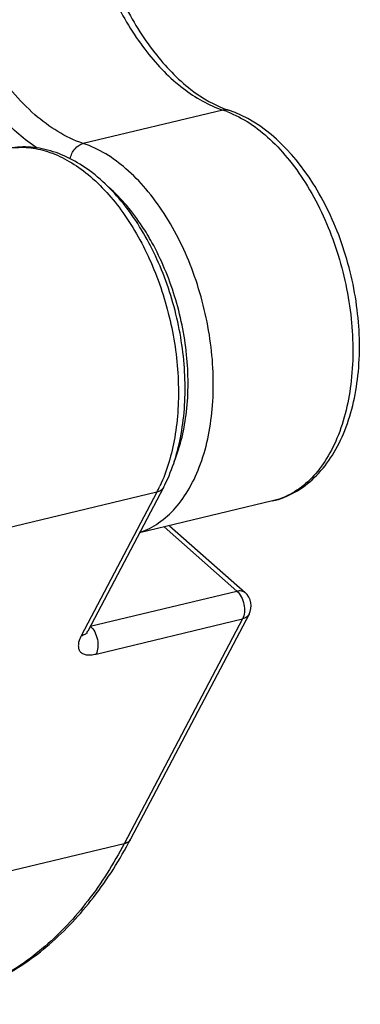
# Paper-space layout 'DRW0010_1_2' of a CAD drawing. Header units: millimetres. Extents: x 0 to 420, y 0 to 297.
# Tile 126 of 171: x 347.59 to 353.28, y 125.28 to 141.71. Entities that reach past the tile are written whole.
import ezdxf

# ---------------------------------------------------------------- set-up
doc = ezdxf.new("R2010")
doc.units = ezdxf.units.MM
doc.header["$LTSCALE"] = 23.1
doc.layers.get('0').update_dxf_attribs({"linetype": 'CONTINUOUS'})

psp = doc.layouts.new('DRW0010_1_2')

# ---------------------------------------------------------------- linework, layer by layer
at = {"color": 7, "linetype": 'Continuous'}
for p, q in [((350.9823, 140.1985), (348.6523, 139.6405)), ((349.9908, 133.8982), (348.7271, 131.5003)), ((349.8824, 133.8212), (344.5233, 132.5378)), ((349.8824, 133.8212), (348.6187, 131.4234)), ((351.8154, 133.6755), (349.593, 133.1433)), ((350.0054, 133.242), (351.2174, 132.1732)), ((350.092, 133.2628), (351.3547, 132.1492)), ((348.7708, 131.5873), (351.2174, 132.1732)), ((351.4217, 131.7843), (349.4446, 128.0328)), ((348.8667, 131.1215), (351.3133, 131.7074)), ((351.3133, 131.7074), (349.3361, 127.9558)), ((349.3361, 127.9558), (338.1519, 125.2773))]:
    psp.add_line(p, q, dxfattribs=at)
psp.add_lwpolyline([(348.7129, 131.4677), (348.7128, 131.467), (348.7127, 131.4663), (348.7147, 131.4728), (348.7206, 131.4871), (348.7271, 131.5004)], dxfattribs=at)
for centre, radius, start, end in [((350.4555, 138.6058), 1.6776, 69.0459, 71.69539), ((347.6985, 134.9714), 2.4682, 332.22663, 334.87315), ((351.1563, 131.9242), 0.3, 332.20852, 48.6126)]:
    psp.add_arc(centre, radius, start, end, dxfattribs=at)
for points, knots in [([(348.8218, 142.9442), (348.9205, 142.6146), (349.1645, 141.9907), (349.669, 141.1743), (350.27, 140.5503), (350.7458, 140.2767), (350.9823, 140.1985)], [0, 0, 0, 0, 0.2859923, 0.5536758, 0.7928764, 1, 1, 1, 1]), ([(348.9377, 142.972), (349.0382, 142.634), (349.286, 141.9961), (349.795, 141.1657), (350.3891, 140.5421), (350.8538, 140.2703), (351.0807, 140.1953)], [0, 0, 0, 0, 0.2921873, 0.5637803, 0.8020125, 1, 1, 1, 1]), ([(348.6523, 139.6405), (348.3556, 139.7386), (347.9276, 140.0131), (347.453, 140.5061), (347.2337, 140.8082), (347.1301, 140.9705)], [0, 0, 0, 0, 0.4568069, 0.7184481, 1, 1, 1, 1]), ([(347.8844, 139.5617), (347.6704, 139.702), (347.2586, 140.0623), (346.9301, 140.4966), (346.7768, 140.7374)], [0, 0, 0, 0, 0.4726278, 1, 1, 1, 1]), ([(351.0807, 140.1953), (351.0574, 140.203), (351.0232, 140.2062), (350.9906, 140.2005), (350.9823, 140.1985)], [0, 0, 0, 0, 0.7424819, 1, 1, 1, 1]), ([(351.0554, 140.1724), (351.3202, 140.0711), (351.6979, 139.8094), (352.1156, 139.3521), (352.52, 138.7681), (352.9069, 137.9124), (353.1561, 136.8063), (353.1743, 135.7163), (352.9855, 134.8816), (352.7062, 134.3392), (352.4535, 134.0235), (352.1554, 133.7933), (351.9292, 133.7028), (351.8154, 133.6755)], [0, 0, 0, 0, 0.1093943, 0.1718499, 0.2388552, 0.382541, 0.5310397, 0.6733463, 0.8001117, 0.8562243, 0.9074909, 0.9548529, 1, 1, 1, 1]), ([(351.8154, 133.6755), (351.9443, 133.7064), (352.1977, 133.8068), (352.5283, 134.0578), (352.8017, 134.3939), (353.0937, 134.9523), (353.2871, 135.7959), (353.2653, 136.8855), (353.0508, 137.8044), (352.7641, 138.5013), (352.2913, 139.3637), (351.6697, 140.0006), (351.0807, 140.1953)], [0, 0, 0, 0, 0.0503229, 0.1019114, 0.1559768, 0.2134804, 0.3398914, 0.4794492, 0.6242064, 0.6955182, 0.7644742, 1, 1, 1, 1]), ([(348.433, 139.3855), (348.4465, 139.4458), (348.4978, 139.555), (348.5994, 139.6278), (348.6523, 139.6405)], [0, 0, 0, 0, 0.5315589, 1, 1, 1, 1]), ([(349.5964, 133.1497), (349.7074, 133.1877), (349.9259, 133.2998), (350.2078, 133.556), (350.4432, 133.8932), (350.6973, 134.4581), (350.8553, 135.306), (350.8054, 136.3966), (350.53, 137.4873), (350.127, 138.3207), (349.7141, 138.881), (349.2926, 139.3134), (348.9144, 139.5538), (348.6523, 139.6405)], [0, 0, 0, 0, 0.0454921, 0.0937866, 0.1463158, 0.2037738, 0.3327985, 0.4761021, 0.6241125, 0.7660392, 0.8318479, 0.8930145, 1, 1, 1, 1]), ([(349.9908, 133.8982), (350.1274, 134.1573), (350.32, 134.7554), (350.3846, 135.7228), (350.2479, 136.7356), (349.9229, 137.7061), (349.4353, 138.5507), (348.8181, 139.1982), (348.1986, 139.5239), (347.693, 139.5965), (347.4473, 139.5704), (347.3299, 139.5421)], [0, 0, 0, 0, 0.1202021, 0.2536322, 0.3951481, 0.5369348, 0.6711021, 0.7922349, 0.8998659, 0.9504464, 1, 1, 1, 1]), ([(347.4623, 139.5663), (347.566, 139.5795), (347.7831, 139.579), (348.1091, 139.4999), (348.4332, 139.3461), (348.869, 139.0361), (349.3621, 138.4794), (349.8206, 137.6472), (350.132, 136.6956), (350.2689, 135.7061), (350.2203, 134.7642), (350.0532, 134.1791), (349.9332, 133.9233)], [0, 0, 0, 0, 0.0446095, 0.091578, 0.1420862, 0.1967994, 0.3189187, 0.4554773, 0.5998897, 0.7439166, 0.8793941, 1, 1, 1, 1]), ([(349.7997, 137.9892), (349.7491, 138.0805), (349.547, 138.4155), (349.2931, 138.7221), (349.0761, 138.9103)], [0, 0, 0, 0, 0.2664069, 1, 1, 1, 1]), ([(350.1739, 134.3354), (350.2806, 134.5988), (350.415, 135.1941), (350.4087, 136.1338), (350.2118, 137.0939), (349.9572, 137.7052), (349.7997, 137.9892)], [0, 0, 0, 0, 0.2258151, 0.4780516, 0.7419665, 1, 1, 1, 1]), ([(349.9908, 133.8982), (349.9808, 133.8792), (349.9488, 133.8443), (349.9056, 133.8268), (349.8824, 133.8212)], [0, 0, 0, 0, 0.4734242, 1, 1, 1, 1]), ([(351.2174, 132.1732), (351.2424, 132.1792), (351.2915, 132.1839), (351.3381, 132.1638), (351.3547, 132.1493)], [0, 0, 0, 0, 0.5391744, 1, 1, 1, 1]), ([(351.2174, 132.1732), (351.2474, 132.1467), (351.2982, 132.0759), (351.3409, 131.9525), (351.3506, 131.8241), (351.3311, 131.7413), (351.3133, 131.7074)], [0, 0, 0, 0, 0.2388781, 0.5073051, 0.7715964, 1, 1, 1, 1]), ([(351.4217, 131.7843), (351.4117, 131.7653), (351.3797, 131.7304), (351.3365, 131.713), (351.3133, 131.7074)], [0, 0, 0, 0, 0.4731201, 1, 1, 1, 1]), ([(348.6959, 131.4613), (348.6907, 131.4568), (348.6676, 131.4395), (348.64, 131.4285), (348.6187, 131.4234)], [0, 0, 0, 0, 0.2372031, 1, 1, 1, 1]), ([(348.7708, 131.5873), (348.8008, 131.5608), (348.8516, 131.49), (348.8943, 131.3666), (348.904, 131.2381), (348.8846, 131.1553), (348.8667, 131.1215)], [0, 0, 0, 0, 0.2388855, 0.5072921, 0.7715695, 1, 1, 1, 1]), ([(348.6187, 131.4234), (348.6056, 131.3986), (348.5844, 131.3508), (348.5681, 131.2796), (348.5712, 131.2159), (348.5964, 131.1626), (348.6432, 131.1255), (348.7066, 131.1068), (348.7833, 131.1053), (348.8378, 131.1146), (348.8667, 131.1215)], [0, 0, 0, 0, 0.1513556, 0.2807903, 0.3907893, 0.4892135, 0.5890589, 0.7033196, 0.8396484, 1, 1, 1, 1]), ([(346.3148, 125.3548), (346.6356, 125.4317), (347.27, 125.6714), (348.1241, 126.2612), (348.867, 127.0599), (349.2654, 127.6927), (349.4446, 128.0328)], [0, 0, 0, 0, 0.2333993, 0.4740339, 0.7280898, 1, 1, 1, 1]), ([(349.4445, 128.0328), (349.4345, 128.0138), (349.4025, 127.9789), (349.3593, 127.9614), (349.3361, 127.9558)], [0, 0, 0, 0, 0.4734242, 1, 1, 1, 1]), ([(349.3361, 127.9558), (349.1604, 127.6224), (348.772, 127.0045), (348.0511, 126.2275), (347.2293, 125.6584), (346.6213, 125.4282), (346.3148, 125.3548)], [0, 0, 0, 0, 0.2754957, 0.5304908, 0.7696177, 1, 1, 1, 1])]:
    psp.add_open_spline(points, degree=3, knots=knots, dxfattribs=at)
psp.add_open_spline([(348.7271, 131.5003), (348.7193, 131.4856), (348.7085, 131.4722), (348.6959, 131.4613)], degree=3, dxfattribs=at)

doc.saveas('drawing.dxf')
